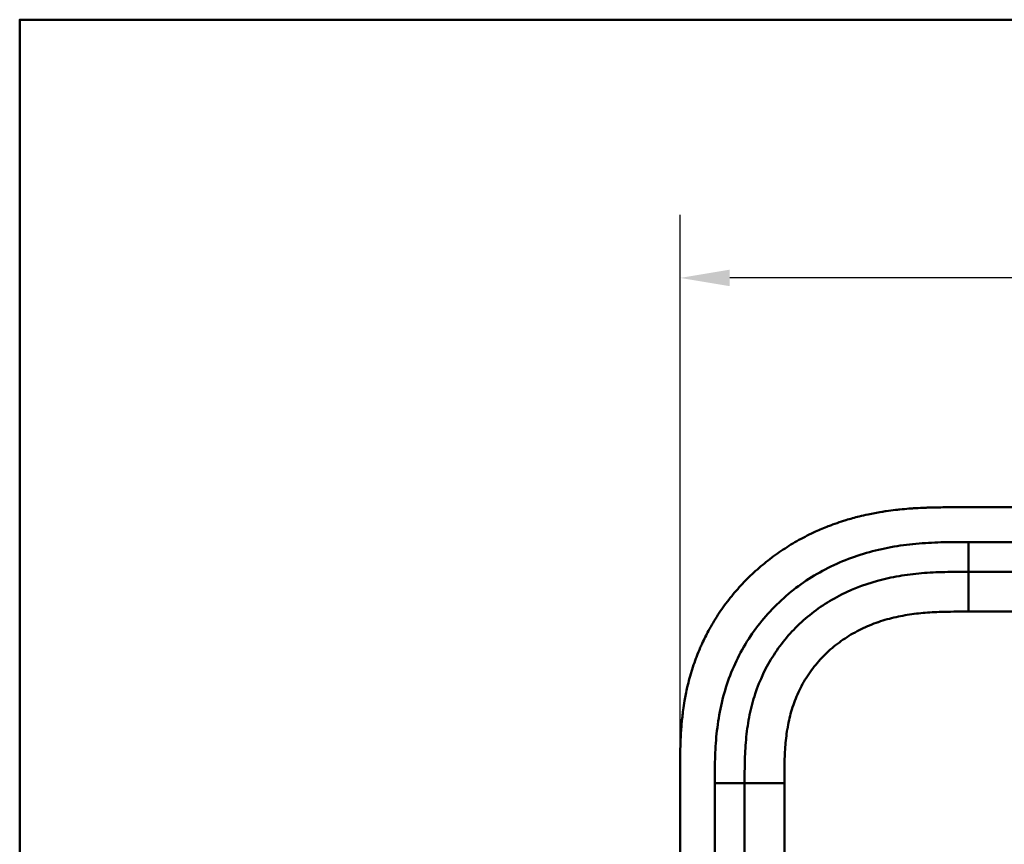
# Model space of a CAD drawing. Header units: millimetres. Extents: x 20 to 833, y 20 to 574.
# Tile 11 of 20: x 20 to 119, y 491 to 574. Entities that reach past the tile are written whole.
import ezdxf

# ---------------------------------------------------------------- set-up
doc = ezdxf.new("R2010")
doc.units = ezdxf.units.MM
doc.header["$LTSCALE"] = 2
for name, color, linetype, lineweight in [('Bemaßungen(DIN)', 7, 'Continuous', 25), ('Sichtbare Kanten(DIN)', 7, 'Continuous', 50), ('Sichtbare tangentiale Kanten(DIN)', 7, 'Continuous', 50), ('Skizziergeometrie(DIN)', 7, 'Continuous', 50)]:
    doc.layers.add(name, color=color, linetype=linetype, lineweight=lineweight)
doc.styles.add('STANDARD-DIN~0', font='arial.ttf')
doc.dimstyles.new('CAD-LAN', dxfattribs={"dimscale": 2, "dimtxt": 3.5, "dimasz": 2.5, "dimexe": 3.175, "dimexo": 0, "dimgap": 0.8, "dimtad": 1, "dimrnd": 1e-08, "dimtxsty": 'STANDARD-DIN~0', "dimcen": 0.09, "dimdle": 10, "dimclrd": 250, "dimclre": 250, "dimclrt": 250, "dimadec": 0, "dimazin": 2, "dimtfac": 1, "dimtmove": 0, "dimatfit": 3, "dimfxl": 1, "dimtolj": 1, "dimtzin": 0, "dimlwd": 25, "dimlwe": 25, "dimarcsym": 0})

# ---------------------------------------------------------------- blocks, each defined once
blk = doc.blocks.new('Ränder Standardrahmen')
at = {"layer": 'Skizziergeometrie(DIN)', "flags": 128}
blk.add_lwpolyline([(10, 10), (10, 287), (410, 287), (410, 10), (10, 10)], dxfattribs=at)
blk = doc.blocks.new('*D21')
at = {"layer": 'Bemaßungen(DIN)', "color": 250, "linetype": 'Continuous', "lineweight": 25, "true_color": 0x3f3f3f, "transparency": 16777216}
for p, q in [((86.487, 498.14), (86.487, 554.361)), ((300.487, 498.14), (300.487, 554.361)), ((295.487, 548.011), (91.487, 548.011))]:
    blk.add_line(p, q, dxfattribs=at)
at = {"layer": 'Bemaßungen(DIN)', "color": 250, "linetype": 'Continuous', "true_color": 0x3f3f3f, "transparency": 16777216}
for points in [[(91.487, 548.844), (91.487, 547.178), (86.487, 548.011)], [(295.487, 548.844), (295.487, 547.178), (300.487, 548.011)]]:
    blk.add_solid(points, dxfattribs=at)
at = {"layer": 'Defpoints', "color": 0, "linetype": 'Continuous', "transparency": 16777216}
for p in [(86.487, 548.011), (86.487, 498.14), (300.487, 498.14)]:
    blk.add_point(p, dxfattribs=at)
at = {"layer": 'Bemaßungen(DIN)', "color": 250, "linetype": 'Continuous', "lineweight": 25, "true_color": 0x3f3f3f, "transparency": 16777216, "insert": (185.708, 556.64), "char_height": 7, "attachment_point": 1, "style": 'STANDARD-DIN~0'}
blk.add_mtext('\\A1;214', dxfattribs=at)

msp = doc.modelspace()

# ---------------------------------------------------------------- linework, layer by layer
at = {"layer": 'Sichtbare Kanten(DIN)'}
for p, q in [((273.4481, 524.9243), (114.5255, 524.9243)), ((260.4485, 518.4243), (115.5251, 518.4243)), ((86.4868, 498.1399), (86.4868, 306.7087)), ((92.9868, 497.14), (92.9868, 307.7086))]:
    msp.add_line(p, q, dxfattribs=at)
for points, knots in [([(114.5255, 524.9243), (113.9281, 524.9248), (112.877, 524.9236), (111.6657, 524.8986), (110.753, 524.8633), (110.1433, 524.8305), (109.3805, 524.7764), (108.7698, 524.722), (108.0065, 524.6386), (107.396, 524.5588), (106.4812, 524.4177), (105.5699, 524.2475), (104.3635, 523.9697), (103.467, 523.7219), (102.5792, 523.4409), (101.9925, 523.2372), (101.1213, 522.907), (100.2624, 522.544), (99.0012, 521.9386), (97.9114, 521.3351), (96.5969, 520.5021), (95.5856, 519.7741), (94.3783, 518.7906), (93.4604, 517.9461), (92.38, 516.8222), (91.5717, 515.8712), (90.6373, 514.6222), (89.9529, 513.577), (89.2597, 512.3541), (88.8415, 511.5156), (88.4591, 510.6607), (88.2223, 510.083), (87.9492, 509.3523), (87.7492, 508.7609), (87.5227, 508.0155), (87.3598, 507.4146), (87.1421, 506.5076), (86.9594, 505.594), (86.7716, 504.3688), (86.6699, 503.4491), (86.5945, 502.5302), (86.5566, 501.9185), (86.5226, 501.1553), (86.5053, 500.5473), (86.4925, 499.7907), (86.487, 499.0375), (86.4868, 498.4385), (86.4868, 498.1399)], [0.00000945, 0.00000945, 0.00000945, 0.00000945, 0.04167564, 0.07292528, 0.08334182, 0.10417491, 0.11459146, 0.13542455, 0.1458411, 0.16667419, 0.17709074, 0.20834038, 0.22917347, 0.26042311, 0.27083965, 0.29167275, 0.30208929, 0.33333893, 0.35417202, 0.39583821, 0.4166713, 0.45833749, 0.47917058, 0.52083676, 0.54166985, 0.58333604, 0.60416913, 0.64583532, 0.66666841, 0.69791805, 0.70833459, 0.72916769, 0.73958423, 0.76041733, 0.77083387, 0.79166696, 0.80208351, 0.83333315, 0.85416624, 0.88541588, 0.89583243, 0.91666552, 0.92708206, 0.94791516, 0.9583317, 0.9791648, 0.99999789, 0.99999789, 0.99999789, 0.99999789]), ([(115.5251, 518.4243), (114.7196, 518.4243), (113.1235, 518.4231), (110.7865, 518.316), (108.5212, 518.0394), (105.6037, 517.402), (102.1695, 516.0397), (98.5854, 513.497), (95.7551, 510.1544), (94.1961, 506.876), (93.4485, 504.0472), (93.1189, 501.8298), (92.9883, 499.5236), (92.9868, 497.9398), (92.9868, 497.14)], [18.3883596, 18.3883596, 18.3883596, 18.3883596, 18.6318617, 18.875363, 19.1188643, 19.3623656, 19.8493681, 20.3363707, 20.8233732, 21.3103757, 21.553877, 21.7973783, 22.0408796, 22.2843823, 22.2843823, 22.2843823, 22.2843823])]:
    msp.add_open_spline(points, degree=3, knots=knots, dxfattribs=at)
at = {"layer": 'Sichtbare tangentiale Kanten(DIN)'}
for p, q in [((115.5251, 521.4243), (260.4485, 521.4243)), ((115.5251, 518.4243), (115.5251, 521.4243)), ((115.5248, 514.4243), (115.5248, 518.4243)), ((260.4488, 514.4243), (115.5248, 514.4243)), ((89.9868, 307.7086), (89.9868, 497.14)), ((92.9868, 497.14), (89.9868, 497.14)), ((96.9868, 497.1399), (92.9868, 497.1399)), ((96.9868, 497.1399), (96.9868, 307.7087))]:
    msp.add_line(p, q, dxfattribs=at)
for points, knots in [([(89.9868, 497.14), (89.9868, 497.9399), (89.9877, 499.5867), (90.1287, 502.1205), (90.5023, 504.6437), (91.3692, 507.9334), (93.2072, 511.8022), (96.5401, 515.7346), (100.7315, 518.7059), (104.7101, 520.2801), (108.0268, 521.0027), (110.549, 521.3096), (113.0727, 521.4234), (114.7196, 521.4243), (115.5251, 521.4243)], [18.388359, 18.388359, 18.388359, 18.388359, 18.6318621, 18.8753634, 19.1188646, 19.3623659, 19.8493685, 20.336371, 20.8233735, 21.3103761, 21.5538774, 21.7973786, 22.0408799, 22.2843826, 22.2843826, 22.2843826, 22.2843826]), ([(115.5248, 514.4243), (115.3613, 514.4243), (115.1977, 514.4243), (115.0342, 514.4243), (114.5915, 514.4241), (114.1488, 514.4221), (113.7062, 514.4156), (113.5539, 514.4134), (113.4016, 514.4106), (113.2492, 514.4071), (113.1731, 514.4054), (113.0969, 514.4035), (113.0207, 514.4015), (112.9446, 514.3994), (112.8684, 514.3971), (112.7891, 514.3945), (112.4791, 514.3844), (112.1846, 514.3716), (111.8791, 514.3539), (111.8717, 514.3535), (111.8643, 514.3531), (111.8569, 514.3527), (111.2395, 514.3166), (110.6516, 514.2648), (110.0586, 514.1891), (110.0493, 514.1879), (110.0401, 514.1867), (110.0308, 514.1855), (109.4307, 514.1081), (108.8384, 514.0071), (108.2488, 513.8757), (108.2435, 513.8745), (108.2381, 513.8733), (108.2328, 513.8721), (107.6336, 513.738), (107.0372, 513.5721), (106.4576, 513.3737), (106.4542, 513.3725), (106.4508, 513.3713), (106.4475, 513.3702), (105.8609, 513.169), (105.2801, 512.9304), (104.7211, 512.6578), (104.1619, 512.3851), (103.6172, 512.0748), (103.0974, 511.7303), (102.5776, 511.3858), (102.0795, 511.0051), (101.6122, 510.5932), (101.1419, 510.1786), (100.697, 509.727), (100.2911, 509.2506), (99.8869, 508.776), (99.5138, 508.2678), (99.1827, 507.7399), (98.8536, 507.2151), (98.5602, 506.6612), (98.3109, 506.0967), (98.064, 505.5375), (97.8544, 504.9545), (97.6849, 504.3662), (97.6837, 504.362), (97.6825, 504.3578), (97.6813, 504.3535), (97.5153, 503.7756), (97.3865, 503.1885), (97.2883, 502.5947), (97.2869, 502.5858), (97.2854, 502.5769), (97.284, 502.5681), (97.1876, 501.979), (97.1214, 501.3899), (97.0759, 500.7731), (97.0754, 500.7656), (97.0748, 500.7581), (97.0743, 500.7506), (97.0521, 500.446), (97.0362, 500.152), (97.0238, 499.8506), (97.0111, 499.5403), (97.0028, 499.2318), (96.9973, 498.9239), (96.9866, 498.3273), (96.9867, 497.7329), (96.9868, 497.1399)], [0, 0, 0, 0, 0.0490671, 0.0490671, 0.0490671, 0.1818725, 0.1818725, 0.1818725, 0.2275822, 0.2275822, 0.2275822, 0.2504376, 0.2504376, 0.2504376, 0.2732931, 0.2732931, 0.2732931, 0.3625526, 0.3625526, 0.3625526, 0.3647147, 0.3647147, 0.3647147, 0.5447737, 0.5447737, 0.5447737, 0.5475879, 0.5475879, 0.5475879, 0.7297386, 0.7297386, 0.7297386, 0.7313885, 0.7313885, 0.7313885, 0.9165146, 0.9165146, 0.9165146, 0.9175992, 0.9175992, 0.9175992, 1.1050076, 1.1050076, 1.1050076, 1.2924792, 1.2924792, 1.2924792, 1.4799717, 1.4799717, 1.4799717, 1.6686885, 1.6686885, 1.6686885, 1.8566662, 1.8566662, 1.8566662, 2.0435313, 2.0435313, 2.0435313, 2.2286199, 2.2286199, 2.2286199, 2.2299464, 2.2299464, 2.2299464, 2.4117448, 2.4117448, 2.4117448, 2.4144628, 2.4144628, 2.4144628, 2.594816, 2.594816, 2.594816, 2.5970115, 2.5970115, 2.5970115, 2.6862568, 2.6862568, 2.6862568, 2.7781066, 2.7781066, 2.7781066, 2.9561096, 2.9561096, 2.9561096, 2.9561096])]:
    msp.add_open_spline(points, degree=3, knots=knots, dxfattribs=at)

# ---------------------------------------------------------------- block references
at = {"xscale": 2, "yscale": 2, "zscale": 2}
msp.add_blockref('Ränder Standardrahmen', (0, 0), dxfattribs=at)

# ---------------------------------------------------------------- dimensions: what is measured, and where the dimension line sits
at = {"layer": 'Bemaßungen(DIN)', "color": 250, "linetype": 'Continuous', "lineweight": 25, "true_color": 0x3f3f3f}
dim = msp.add_linear_dim(base=(86.4868, 548.011), p1=(300.4868, 498.14), p2=(86.4868, 498.1399), angle=180, dimstyle='CAD-LAN', override={"dimgap": 0.8, "dimdec": 2, "dimtol": 0, "dimlim": 0, "dimtp": 0, "dimtm": 0, "dimtdec": 2, "dimtofl": 0, "dimatfit": 1}, dxfattribs=at)
dim.commit()
dim.dimension.update_dxf_attribs({"geometry": '*D21', "text_midpoint": (193.4868, 548.011), "dimtype": 160})

doc.saveas('drawing.dxf')
